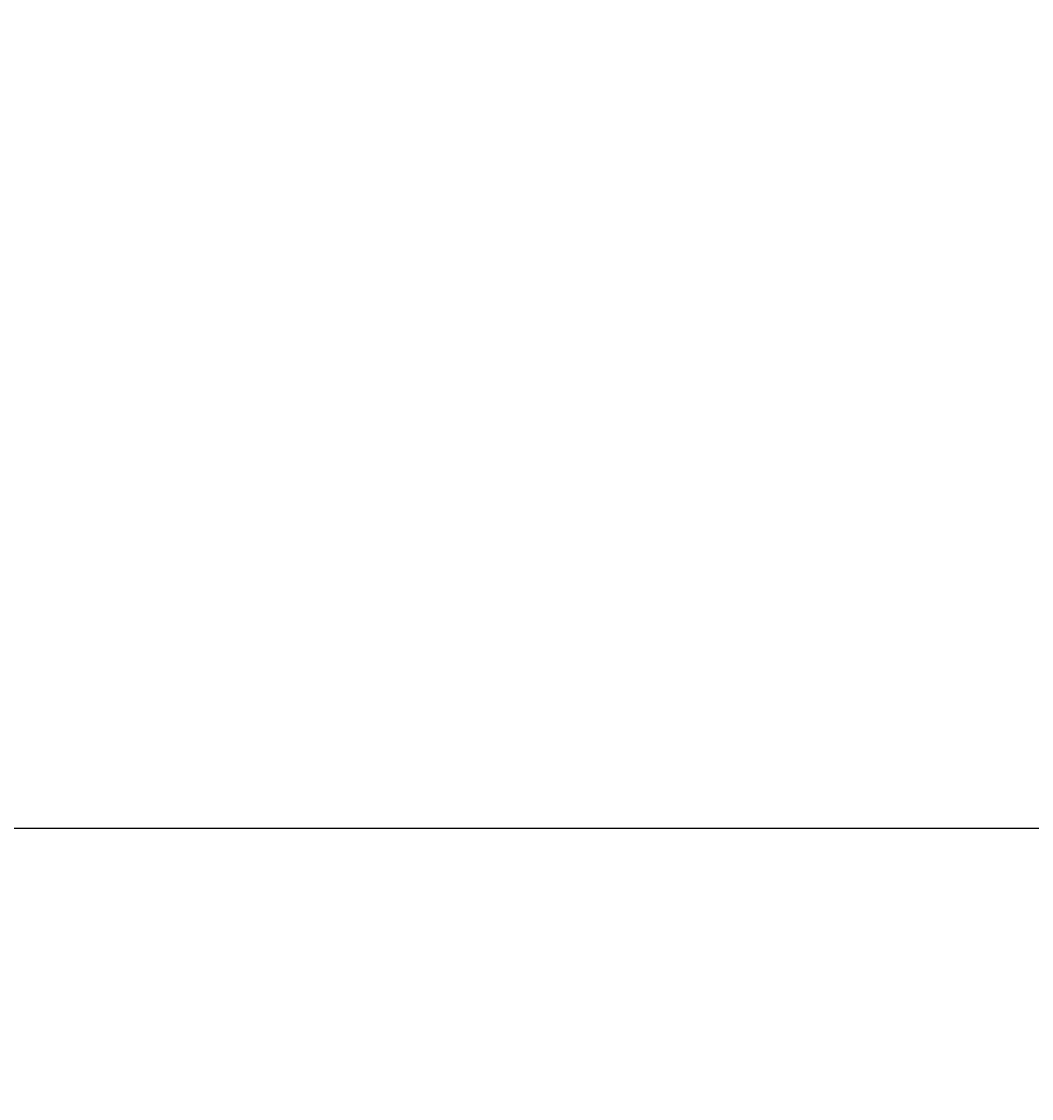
# Model space of a CAD drawing. Header units: millimetres. Extents: x -86317 to 111398, y -49249 to 226810.
# Tile 20 of 68: x 38577 to 40427, y 147283 to 149255. Entities that reach past the tile are written whole.
import ezdxf

# ---------------------------------------------------------------- set-up
doc = ezdxf.new("R2010")
doc.units = ezdxf.units.MM
doc.styles.get("Standard").update_dxf_attribs({"font": 'arial.ttf'})
doc.dimstyles.new('ISO-25', dxfattribs={"dimtxt": 2.5, "dimasz": 2.5, "dimexe": 1.25, "dimexo": 0.625, "dimtad": 1, "dimtxsty": 'Standard', "dimcen": 2.5, "dimadec": 0, "dimazin": 0, "dimtfac": 1, "dimtmove": 0, "dimatfit": 3, "dimfxl": 1, "dimarcsym": 0})

# ---------------------------------------------------------------- blocks, each defined once
blk = doc.blocks.new('*D13')
at = {"color": 0, "lineweight": -2, "transparency": 16777216}
for p, q in [((37940.7, 177777.9), (44127.4, 177777.9)), ((44126.2, 177775.4), (44126.2, 122780.4)), ((36921.2, 122777.9), (44127.4, 122777.9))]:
    blk.add_line(p, q, dxfattribs=at)
at = {"color": 0, "transparency": 16777216}
for points in [[(44125.8, 177775.4), (44126.6, 177775.4), (44126.2, 177777.9)], [(44125.8, 122780.4), (44126.6, 122780.4), (44126.2, 122777.9)]]:
    blk.add_solid(points, dxfattribs=at)
at = {"layer": 'Defpoints', "color": 0, "transparency": 16777216}
for p in [(37940.1, 177777.9), (36920.5, 122777.9), (44126.2, 122777.9)]:
    blk.add_point(p, dxfattribs=at)
at = {"color": 0, "transparency": 16777216, "insert": (44124.3, 150277.9), "char_height": 2.5, "attachment_point": 5, "rotation": 90}
blk.add_mtext('55000', dxfattribs=at)
blk = doc.blocks.new('*D15')
at = {"color": 0, "lineweight": -2, "transparency": 16777216}
for p, q in [((37190.7, 177477.9), (43221.1, 177477.9)), ((43219.8, 177475.4), (43219.8, 147780.4)), ((36946.7, 147777.9), (43221.1, 147777.9))]:
    blk.add_line(p, q, dxfattribs=at)
at = {"color": 0, "transparency": 16777216}
for points in [[(43219.4, 177475.4), (43220.2, 177475.4), (43219.8, 177477.9)], [(43219.4, 147780.4), (43220.2, 147780.4), (43219.8, 147777.9)]]:
    blk.add_solid(points, dxfattribs=at)
at = {"layer": 'Defpoints', "color": 0, "transparency": 16777216}
for p in [(37190.1, 177477.9), (36946, 147777.9), (43219.8, 147777.9)]:
    blk.add_point(p, dxfattribs=at)
at = {"color": 0, "transparency": 16777216, "insert": (43217.9, 162627.9), "char_height": 2.5, "attachment_point": 5, "rotation": 90}
blk.add_mtext('29700', dxfattribs=at)
blk = doc.blocks.new('*D16')
at = {"color": 0, "lineweight": -2, "transparency": 16777216}
for p, q in [((36946.7, 147777.9), (43221.1, 147777.9)), ((43219.8, 147775.4), (43219.8, 122780.4)), ((36921.2, 122777.9), (43221.1, 122777.9))]:
    blk.add_line(p, q, dxfattribs=at)
at = {"color": 0, "transparency": 16777216}
for points in [[(43219.4, 147775.4), (43220.2, 147775.4), (43219.8, 147777.9)], [(43219.4, 122780.4), (43220.2, 122780.4), (43219.8, 122777.9)]]:
    blk.add_solid(points, dxfattribs=at)
at = {"layer": 'Defpoints', "color": 0, "transparency": 16777216}
for p in [(36946, 147777.9), (36920.5, 122777.9), (43219.8, 122777.9)]:
    blk.add_point(p, dxfattribs=at)
at = {"color": 0, "transparency": 16777216, "insert": (43217.9, 135277.9), "char_height": 2.5, "attachment_point": 5, "rotation": 90}
blk.add_mtext('25000', dxfattribs=at)

msp = doc.modelspace()

# ---------------------------------------------------------------- dimensions: what is measured, and where the dimension line sits
at = {"color": 0}
for base, p1, p2, picture, middle in [((44126.19, 122777.942), (37940.093, 177777.942), (36920.54, 122777.942), '*D13', (44124.289, 150277.942)), ((43219.812, 147777.942), (37190.093, 177477.942), (36946.04, 147777.942), '*D15', (43217.911, 162627.942)), ((43219.812, 122777.942), (36946.04, 147777.942), (36920.54, 122777.942), '*D16', (43217.911, 135277.942))]:
    dim = msp.add_linear_dim(base=base, p1=p1, p2=p2, angle=90, dimstyle='ISO-25', dxfattribs=at)
    dim.commit()
    dim.dimension.update_dxf_attribs({"geometry": picture, "text_midpoint": middle})

doc.saveas('drawing.dxf')
